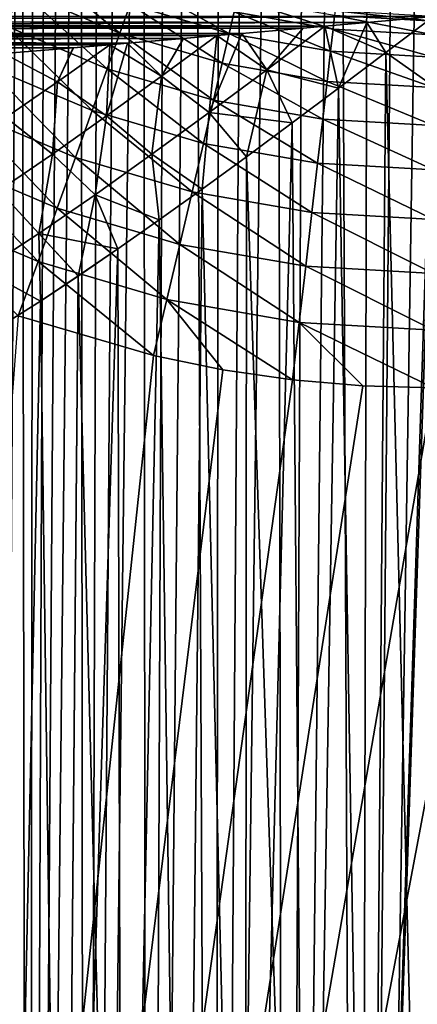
# Model space of a CAD drawing. Header units: metres. Extents: x -90 to 90, y -123 to 74.
# Tile 74 of 131: x -9 to 0, y -34 to -13. Entities that reach past the tile are written whole.
import ezdxf

# ---------------------------------------------------------------- set-up
doc = ezdxf.new("R2010")
doc.units = ezdxf.units.M
doc.layers.add('solid_11662012', color=7, linetype='CONTINUOUS')

msp = doc.modelspace()

# ---------------------------------------------------------------- linework, layer by layer
at = {"layer": 'solid_11662012'}
for points in [[(-1.60906, -90.257881, -59.133816), (0, 14.5, -59.150002), (0, -90.152451, -59.150002)], [(-1.60906, -90.257881, -59.133816), (-0.691077, 14.478423, -59.147015), (0, 14.5, -59.150002)], [(-1.60906, -90.257881, -59.133816), (-1.378283, 14.41398, -59.138126), (-0.691077, 14.478423, -59.147015)], [(-3.191295, -90.572685, -59.086323), (-2.723376, 14.159132, -59.10363), (-2.057135, 14.307233, -59.123547)], [(-1.60906, -90.257881, -59.133816), (-3.191295, -90.572685, -59.086323), (-2.057135, 14.307233, -59.123547)], [(-1.60906, -90.257881, -59.133816), (-2.057135, 14.307233, -59.123547), (-1.378283, 14.41398, -59.138126)], [(-3.191295, -90.572685, -59.086323), (-3.373063, 13.971127, -59.078857), (-2.723376, 14.159132, -59.10363)], [(-4.719646, -91.09214, -59.010658), (-4.002465, 13.744954, -59.049812), (-3.373063, 13.971127, -59.078857)], [(-3.191295, -90.572685, -59.086323), (-4.719646, -91.09214, -59.010658), (-3.373063, 13.971127, -59.078857)], [(-4.719646, -91.09214, -59.010658), (-4.608152, 13.482743, -59.01717), (-4.002465, 13.744954, -59.049812)], [(-4.719646, -91.09214, -59.010658), (-5.186987, 13.186861, -58.981667), (-4.608152, 13.482743, -59.01717)], [(-6.1676, -91.808159, -58.9119), (-5.736322, 12.85979, -58.944077), (-5.186987, 13.186861, -58.981667)], [(-4.719646, -91.09214, -59.010658), (-6.1676, -91.808159, -58.9119), (-5.186987, 13.186861, -58.981667)], [(-6.1676, -91.808159, -58.9119), (-6.253991, 12.504203, -58.905174), (-5.736322, 12.85979, -58.944077)], [(-7.50913, -92.708862, -58.796803), (-6.738132, 12.122795, -58.86573), (-6.253991, 12.504203, -58.905174)], [(-6.1676, -91.808159, -58.9119), (-7.50913, -92.708862, -58.796803), (-6.253991, 12.504203, -58.905174)], [(-7.50913, -92.708862, -58.796803), (-7.187387, 11.718277, -58.826481), (-6.738132, 12.122795, -58.86573)], [(-7.50913, -92.708862, -58.796803), (-7.600718, 11.293281, -58.788113), (-7.187387, 11.718277, -58.826481)], [(-8.719511, -93.778252, -58.673393), (-7.977314, 10.850465, -58.75127), (-7.600718, 11.293281, -58.788113)], [(-7.50913, -92.708862, -58.796803), (-8.719511, -93.778252, -58.673393), (-7.600718, 11.293281, -58.788113)], [(-8.719511, -93.778252, -58.673393), (-8.316609, 10.392559, -58.716537), (-7.977314, 10.850465, -58.75127)], [(-8.719511, -93.778252, -58.673393), (-8.618285, 9.922112, -58.684429), (-8.316609, 10.392559, -58.716537)], [(-8.719511, -93.778252, -58.673393), (-8.882627, 9.441089, -58.655338), (-8.618285, 9.922112, -58.684429)], [(-9.216984, -43.899113, -58.617271), (-9.1101, 8.950904, -58.629597), (-8.882627, 9.441089, -58.655338)], [(-8.719511, -93.778252, -58.673393), (-9.216984, -43.899113, -58.617271), (-8.882627, 9.441089, -58.655338)], [(-9.226671, -12.693675, -36.810406), (-8.865238, -11.961393, -35.855331), (-10.861347, -10.829595, -35.855331)], [(-8.865238, -11.961393, -35.855331), (-6.752782, -12.857467, -35.855331), (-8.574456, -11.372256, -34.784164)], [(-6.752782, -12.857467, -35.855331), (-6.531289, -12.238937, -34.784161), (-8.574456, -11.372256, -34.784164)], [(-6.531289, -12.238937, -34.784161), (-4.402404, -12.86625, -34.784161), (-6.369076, -11.785953, -33.623329)], [(-4.402404, -12.86625, -34.784161), (-4.293065, -12.397686, -33.623329), (-6.369076, -11.785953, -33.623329)], [(-9.226671, -12.693675, -36.810406), (-7.02809, -13.62628, -36.810406), (-8.865238, -11.961393, -35.855331)], [(-7.02809, -13.62628, -36.810406), (-6.752782, -12.857467, -35.855331), (-8.865238, -11.961393, -35.855331)], [(-6.752782, -12.857467, -35.855331), (-4.551701, -13.506054, -35.855331), (-6.531289, -12.238937, -34.784161)], [(-4.551701, -13.506054, -35.855331), (-4.402404, -12.86625, -34.784161), (-6.531289, -12.238937, -34.784161)], [(-4.293065, -12.397686, -33.623329), (-2.160712, -12.767966, -33.623329), (-4.226382, -12.111919, -32.401474)], [(-2.160712, -12.767966, -33.623329), (-2.12715, -12.476449, -32.401474), (-4.226382, -12.111919, -32.401474)], [(-1.429667, -12.625484, -22.494741), (-71.5, -12.5, -22.5), (0, -12.5, -22.5)], [(-2.804239, -12.746221, -22.479654), (-71.5, -12.83214, -22.462765), (-71.5, -12.5, -22.5)], [(-2.340725, -12.705543, -22.485851), (-2.804239, -12.746221, -22.479654), (-71.5, -12.5, -22.5)], [(-1.429667, -12.625484, -22.494741), (-2.340725, -12.705543, -22.485851), (-71.5, -12.5, -22.5)], [(-71.5, -12.83214, 22.462765), (-0.000087, -12.5, 22.5), (-35.750042, -12.5, 22.5)], [(-1.430699, -12.625574, 22.494734), (-0.000087, -12.5, 22.5), (-71.5, -12.83214, 22.462765)], [(-4.402404, -12.86625, -34.784161), (-2.215742, -13.245962, -34.784161), (-4.293065, -12.397686, -33.623329)], [(-2.215742, -13.245962, -34.784161), (-2.160712, -12.767966, -33.623329), (-4.293065, -12.397686, -33.623329)], [(-2.160712, -12.767966, -33.623329), (-0.000001, -12.891935, -33.623329), (-2.12715, -12.476449, -32.401474)], [(-2.12715, -12.476449, -32.401474), (0, -12.598493, -32.401474), (-2.115884, -12.378603, -31.15)], [(-0.000001, -12.891935, -33.623329), (0, -12.598493, -32.401474), (-2.12715, -12.476449, -32.401474)], [(0, -12.598493, -32.401474), (0, -12.5, -31.15), (-2.115884, -12.378603, -31.15)], [(-1.430699, -12.625574, 22.494734), (-1.024059, -13.274489, 22.476683), (-0.000087, -12.5, 22.5)], [(-1.429667, -12.625484, -22.494741), (0, -12.5, -22.5), (-1.024322, -13.274685, -22.476671)], [(-1.358516, -54.700001, -22.45895), (0, -12.5, -22.5), (0, -14, -22.5)], [(-1.358516, -54.700001, -22.45895), (-1.024322, -13.274685, -22.476671), (0, -12.5, -22.5)], [(0, -14, 22.5), (-0.000087, -12.5, 22.5), (-1.024059, -13.274489, 22.476683)], [(-2.340746, -12.705544, 22.485851), (-1.430699, -12.625574, 22.494734), (-71.5, -12.83214, 22.462765)], [(-2.806257, -12.746396, 22.479624), (-2.340746, -12.705544, 22.485851), (-71.5, -12.83214, 22.462765)], [(-9.649838, -13.551031, -37.625828), (-7.350423, -14.526409, -37.625828), (-9.226671, -12.693675, -36.810406)], [(-7.350423, -14.526409, -37.625828), (-7.02809, -13.62628, -36.810406), (-9.226671, -12.693675, -36.810406)], [(-3.585277, -13.643528, 22.320314), (-2.040516, -14.040274, 22.407282), (-2.340746, -12.705544, 22.485851)], [(-3.585277, -13.643528, 22.320314), (-2.340746, -12.705544, 22.485851), (-2.806257, -12.746396, 22.479624)], [(-3.585227, -13.643493, -22.320322), (-2.340725, -12.705543, -22.485851), (-2.041093, -14.040703, -22.40723)], [(-3.585227, -13.643493, -22.320322), (-2.804239, -12.746221, -22.479654), (-2.340725, -12.705543, -22.485851)], [(-2.340746, -12.705544, 22.485851), (-1.024059, -13.274489, 22.476683), (-1.430699, -12.625574, 22.494734)], [(-2.340746, -12.705544, 22.485851), (-2.040516, -14.040274, 22.407282), (-1.024059, -13.274489, 22.476683)], [(-1.429667, -12.625484, -22.494741), (-2.041093, -14.040703, -22.40723), (-2.340725, -12.705543, -22.485851)], [(-1.429667, -12.625484, -22.494741), (-1.024322, -13.274685, -22.476671), (-2.041093, -14.040703, -22.40723)], [(-2.804239, -12.746221, -22.479654), (-4.123714, -12.861531, -22.45578), (-71.5, -12.83214, -22.462765)], [(-4.126676, -12.861788, 22.455717), (-2.806257, -12.746396, 22.479624), (-71.5, -12.83214, 22.462765)], [(-4.126676, -12.861788, 22.455717), (-71.5, -12.83214, 22.462765), (-71.5, -13.149612, 22.352037)], [(-6.972772, -13.105243, -22.372473), (-71.5, -13.149612, -22.352037), (-71.5, -12.83214, -22.462765)], [(-6.59191, -13.07316, -22.386177), (-6.972772, -13.105243, -22.372473), (-71.5, -12.83214, -22.462765)], [(-5.38536, -12.970502, -22.424299), (-6.59191, -13.07316, -22.386177), (-71.5, -12.83214, -22.462765)], [(-4.66633, -12.908597, -22.443277), (-5.38536, -12.970502, -22.424299), (-71.5, -12.83214, -22.462765)], [(-4.123714, -12.861531, -22.45578), (-4.66633, -12.908597, -22.443277), (-71.5, -12.83214, -22.462765)], [(-4.66633, -12.908597, 22.443277), (-4.126676, -12.861788, 22.455717), (-71.5, -13.149612, 22.352037)], [(-5.389205, -12.970831, 22.424191), (-4.66633, -12.908597, 22.443277), (-71.5, -13.149612, 22.352037)], [(-7.02809, -13.62628, -36.810406), (-4.737273, -14.30131, -36.810406), (-6.752782, -12.857467, -35.855331)], [(-4.737273, -14.30131, -36.810406), (-4.551701, -13.506054, -35.855331), (-6.752782, -12.857467, -35.855331)], [(-5.857094, -13.785962, 22.15988), (-4.66633, -12.908597, 22.443277), (-5.389205, -12.970831, 22.424191)], [(-5.857094, -13.785962, 22.15988), (-4.829038, -14.565779, 22.084324), (-4.66633, -12.908597, 22.443277)], [(-5.857031, -13.785916, -22.159893), (-5.38536, -12.970502, -22.424299), (-4.66633, -12.908597, -22.443277)], [(-5.857031, -13.785916, -22.159893), (-4.66633, -12.908597, -22.443277), (-4.828933, -14.565702, -22.084345)], [(-3.585277, -13.643528, 22.320314), (-4.66633, -12.908597, 22.443277), (-4.829038, -14.565779, 22.084324)], [(-4.828933, -14.565702, -22.084345), (-4.66633, -12.908597, -22.443277), (-4.123714, -12.861531, -22.45578)], [(-4.828933, -14.565702, -22.084345), (-4.123714, -12.861531, -22.45578), (-3.585227, -13.643493, -22.320322)], [(-3.585277, -13.643528, 22.320314), (-4.126676, -12.861788, 22.455717), (-4.66633, -12.908597, 22.443277)], [(-4.551701, -13.506054, -35.855331), (-2.290884, -13.898642, -35.855331), (-4.402404, -12.86625, -34.784161)], [(-2.290884, -13.898642, -35.855331), (-2.215742, -13.245962, -34.784161), (-4.402404, -12.86625, -34.784161)], [(-3.585277, -13.643528, 22.320314), (-2.806257, -12.746396, 22.479624), (-4.126676, -12.861788, 22.455717)], [(-3.585227, -13.643493, -22.320322), (-4.123714, -12.861531, -22.45578), (-2.804239, -12.746221, -22.479654)], [(-2.215742, -13.245962, -34.784161), (-0.000001, -13.373089, -34.784161), (-2.160712, -12.767966, -33.623329)], [(-0.000001, -13.373089, -34.784161), (-0.000001, -12.891935, -33.623329), (-2.160712, -12.767966, -33.623329)], [(-6.596594, -13.073554, 22.386015), (-5.389205, -12.970831, 22.424191), (-71.5, -13.149612, 22.352037)], [(-6.972738, -13.105238, 22.372475), (-6.596594, -13.073554, 22.386015), (-71.5, -13.149612, 22.352037)], [(-7.757094, -13.170813, 22.341644), (-6.972738, -13.105238, 22.372475), (-71.5, -13.149612, 22.352037)], [(-6.972772, -13.105243, -22.372473), (-7.751566, -13.170357, -22.341873), (-71.5, -13.149612, -22.352037)], [(-7.757094, -13.170813, 22.341644), (-71.5, -13.149612, 22.352037), (-71.5, -13.434445, 22.173376)], [(-7.751566, -13.170357, -22.341873), (-9.255325, -13.293558, -22.272896), (-71.5, -13.149612, -22.352037)], [(-8.099533, -13.904313, 21.984573), (-6.972738, -13.105238, 22.372475), (-7.757094, -13.170813, 22.341644)], [(-8.099533, -13.904313, 21.984573), (-7.040506, -14.639663, 21.811003), (-6.972738, -13.105238, 22.372475)], [(-8.099479, -13.904276, -21.984592), (-7.751566, -13.170357, -22.341873), (-6.972772, -13.105243, -22.372473)], [(-8.099479, -13.904276, -21.984592), (-6.972772, -13.105243, -22.372473), (-7.0404, -14.639587, -21.811035)], [(-5.857094, -13.785962, 22.15988), (-6.972738, -13.105238, 22.372475), (-7.040506, -14.639663, 21.811003)], [(-7.0404, -14.639587, -21.811035), (-6.972772, -13.105243, -22.372473), (-6.59191, -13.07316, -22.386177)], [(-7.0404, -14.639587, -21.811035), (-6.59191, -13.07316, -22.386177), (-5.857031, -13.785916, -22.159893)], [(-5.857094, -13.785962, 22.15988), (-6.596594, -13.073554, 22.386015), (-6.972738, -13.105238, 22.372475)], [(-5.857094, -13.785962, 22.15988), (-5.389205, -12.970831, 22.424191), (-6.596594, -13.073554, 22.386015)], [(-5.857031, -13.785916, -22.159893), (-6.59191, -13.07316, -22.386177), (-5.38536, -12.970502, -22.424299)], [(-9.255468, -13.293567, 22.272892), (-7.757094, -13.170813, 22.341644), (-71.5, -13.434445, 22.173376)], [(-8.099533, -13.904313, 21.984573), (-7.757094, -13.170813, 22.341644), (-9.255468, -13.293567, 22.272892)], [(-8.099533, -13.904313, 21.984573), (-9.255468, -13.293567, 22.272892), (-9.210244, -14.670793, 21.537903)], [(-8.099479, -13.904276, -21.984592), (-9.255325, -13.293558, -22.272896), (-7.751566, -13.170357, -22.341873)], [(-9.210137, -14.67072, -21.537947), (-9.255325, -13.293558, -22.272896), (-8.099479, -13.904276, -21.984592)], [(-2.290884, -13.898642, -35.855331), (-0.000001, -14.03008, -35.855331), (-2.215742, -13.245962, -34.784161)], [(-0.000001, -14.03008, -35.855331), (-0.000001, -13.373089, -34.784161), (-2.215742, -13.245962, -34.784161)], [(-1.358516, -54.700001, -22.45895), (-2.041093, -14.040703, -22.40723), (-1.024322, -13.274685, -22.476671)], [(-1.358516, -54.700001, 22.45895), (-1.024059, -13.274489, 22.476683), (-2.040516, -14.040274, 22.407282)], [(-1.358516, -54.700001, 22.45895), (0, -54.700001, 22.5), (-1.024059, -13.274489, 22.476683)], [(0, -54.700001, 22.5), (0, -14, 22.5), (-1.024059, -13.274489, 22.476683)], [(-10.124298, -14.51231, -38.281471), (-7.711826, -15.535645, -38.281471), (-9.649838, -13.551031, -37.625828)], [(-7.711826, -15.535645, -38.281471), (-7.350423, -14.526409, -37.625828), (-9.649838, -13.551031, -37.625828)], [(-4.737273, -14.30131, -36.810406), (-2.384283, -14.709904, -36.810406), (-4.551701, -13.506054, -35.855331)], [(-2.384283, -14.709904, -36.810406), (-2.290884, -13.898642, -35.855331), (-4.551701, -13.506054, -35.855331)], [(-7.350423, -14.526409, -37.625828), (-4.95454, -15.232398, -37.625828), (-7.02809, -13.62628, -36.810406)], [(-5.857094, -13.785962, 22.15988), (-7.040506, -14.639663, 21.811003), (-6.064125, -15.466092, 21.777153)], [(-7.0404, -14.639587, -21.811035), (-5.857031, -13.785916, -22.159893), (-6.06398, -15.46599, -21.777193)], [(-4.95454, -15.232398, -37.625828), (-4.737273, -14.30131, -36.810406), (-7.02809, -13.62628, -36.810406)], [(-5.857094, -13.785962, 22.15988), (-6.064125, -15.466092, 21.777153), (-4.829038, -14.565779, 22.084324)], [(-5.857031, -13.785916, -22.159893), (-4.828933, -14.565702, -22.084345), (-6.06398, -15.46599, -21.777193)], [(-3.585277, -13.643528, 22.320314), (-4.829038, -14.565779, 22.084324), (-3.043255, -14.790534, 22.293242)], [(-4.828933, -14.565702, -22.084345), (-3.585227, -13.643493, -22.320322), (-4.026802, -15.518807, -22.136732)], [(-3.585227, -13.643493, -22.320322), (-3.04407, -14.791143, -22.293129), (-4.026802, -15.518807, -22.136732)], [(-3.585277, -13.643528, 22.320314), (-3.043255, -14.790534, 22.293242), (-2.040516, -14.040274, 22.407282)], [(-3.585227, -13.643493, -22.320322), (-2.041093, -14.040703, -22.40723), (-3.04407, -14.791143, -22.293129)], [(-8.099533, -13.904313, 21.984573), (-9.210244, -14.670793, 21.537903), (-8.208256, -15.461949, 21.396646)], [(-9.210137, -14.67072, -21.537947), (-8.099479, -13.904276, -21.984592), (-8.208103, -15.461844, -21.396704)], [(-8.099533, -13.904313, 21.984573), (-8.208256, -15.461949, 21.396646), (-7.040506, -14.639663, 21.811003)], [(-8.099479, -13.904276, -21.984592), (-7.0404, -14.639587, -21.811035), (-8.208103, -15.461844, -21.396704)], [(-2.384283, -14.709904, -36.810406), (-0.000001, -14.846701, -36.810406), (-2.290884, -13.898642, -35.855331)], [(-0.000001, -14.846701, -36.810406), (-0.000001, -14.03008, -35.855331), (-2.290884, -13.898642, -35.855331)], [(-1.358516, -54.700001, -22.45895), (0, -14, -22.5), (0, -54.700001, -22.5)], [(-2.712075, -54.700001, -22.335949), (-3.04407, -14.791143, -22.293129), (-2.041093, -14.040703, -22.40723)], [(-2.712075, -54.700001, 22.335949), (-2.040516, -14.040274, 22.407282), (-3.043255, -14.790534, 22.293242)], [(-2.712075, -54.700001, 22.335949), (-1.358516, -54.700001, 22.45895), (-2.040516, -14.040274, 22.407282)], [(-1.358516, -54.700001, -22.45895), (-2.712075, -54.700001, -22.335949), (-2.041093, -14.040703, -22.40723)], [(-4.95454, -15.232398, -37.625828), (-2.493634, -15.659731, -37.625828), (-4.737273, -14.30131, -36.810406)], [(-2.493634, -15.659731, -37.625828), (-2.384283, -14.709904, -36.810406), (-4.737273, -14.30131, -36.810406)], [(-15.961503, -113.074173, -39.150002), (15.961503, -113.074173, -39.150002), (16.821955, -14.476129, -39.150002)], [(14.38139, -16.258156, -39.150002), (-15.961503, -113.074173, -39.150002), (16.821955, -14.476129, -39.150002)], [(-10.638345, -15.553794, -38.761166), (-8.103383, -16.629087, -38.761166), (-10.124298, -14.51231, -38.281471)], [(-8.103383, -16.629087, -38.761166), (-7.711826, -15.535645, -38.281471), (-10.124298, -14.51231, -38.281471)], [(-7.040506, -14.639663, 21.811003), (-8.208256, -15.461949, 21.396646), (-7.289329, -16.337357, 21.397654)], [(-8.208103, -15.461844, -21.396704), (-7.0404, -14.639587, -21.811035), (-7.289142, -16.337229, -21.397718)], [(-7.711826, -15.535645, -38.281471), (-5.198143, -16.276346, -38.281471), (-7.350423, -14.526409, -37.625828)], [(-5.198143, -16.276346, -38.281471), (-4.95454, -15.232398, -37.625828), (-7.350423, -14.526409, -37.625828)], [(-7.040506, -14.639663, 21.811003), (-7.289329, -16.337357, 21.397654), (-6.064125, -15.466092, 21.777153)], [(-7.0404, -14.639587, -21.811035), (-6.06398, -15.46599, -21.777193), (-7.289142, -16.337229, -21.397718)], [(-4.829038, -14.565779, 22.084324), (-6.064125, -15.466092, 21.777153), (-4.98239, -16.216541, 21.941418)], [(-6.06398, -15.46599, -21.777193), (-4.828933, -14.565702, -22.084345), (-4.983496, -16.217344, -21.941166)], [(-4.828933, -14.565702, -22.084345), (-4.026802, -15.518807, -22.136732), (-4.983496, -16.217344, -21.941166)], [(-4.829038, -14.565779, 22.084324), (-4.98239, -16.216541, 21.941418), (-4.025826, -15.518084, 22.136909)], [(-4.829038, -14.565779, 22.084324), (-4.025826, -15.518084, 22.136909), (-3.043255, -14.790534, 22.293242)], [(-9.210244, -14.670793, 21.537903), (-9.358445, -16.244976, 20.91638), (-8.208256, -15.461949, 21.396646)], [(-9.210137, -14.67072, -21.537947), (-8.208103, -15.461844, -21.396704), (-9.358254, -16.24485, -20.916464)], [(-4.055738, -54.700001, -22.131449), (-4.026802, -15.518807, -22.136732), (-3.04407, -14.791143, -22.293129)], [(-2.712075, -54.700001, -22.335949), (-4.055738, -54.700001, -22.131449), (-3.04407, -14.791143, -22.293129)], [(-2.712075, -54.700001, 22.335949), (-3.043255, -14.790534, 22.293242), (-4.025826, -15.518084, 22.136909)], [(-2.493634, -15.659731, -37.625828), (-0.000001, -15.802802, -37.625828), (-2.384283, -14.709904, -36.810406)], [(-0.000001, -15.802802, -37.625828), (-0.000001, -14.846701, -36.810406), (-2.384283, -14.709904, -36.810406)], [(-5.198143, -16.276346, -38.281471), (-2.61624, -16.724689, -38.281471), (-4.95454, -15.232398, -37.625828)], [(-2.61624, -16.724689, -38.281471), (-2.493634, -15.659731, -37.625828), (-4.95454, -15.232398, -37.625828)], [(-8.208256, -15.461949, 21.396646), (-9.358445, -16.244976, 20.91638), (-8.503053, -17.171278, 20.944271)], [(-9.358254, -16.24485, -20.916464), (-8.208103, -15.461844, -21.396704), (-8.502829, -17.171129, -20.944365)], [(-8.208256, -15.461949, 21.396646), (-8.503053, -17.171278, 20.944271), (-7.289329, -16.337357, 21.397654)], [(-8.208103, -15.461844, -21.396704), (-7.289142, -16.337229, -21.397718), (-8.502829, -17.171129, -20.944365)], [(-6.064125, -15.466092, 21.777153), (-7.289329, -16.337357, 21.397654), (-5.908103, -16.880581, 21.710466)], [(-7.289142, -16.337229, -21.397718), (-6.06398, -15.46599, -21.777193), (-5.909317, -16.881435, -21.710135)], [(-6.064125, -15.466092, 21.777153), (-5.908103, -16.880581, 21.710466), (-4.98239, -16.216541, 21.941418)], [(-6.06398, -15.46599, -21.777193), (-4.983496, -16.217344, -21.941166), (-5.909317, -16.881435, -21.710135)], [(-11.179296, -16.649788, -39.053074), (-8.515432, -17.779758, -39.053074), (-10.638345, -15.553794, -38.761166)], [(-8.515432, -17.779758, -39.053074), (-8.103383, -16.629087, -38.761166), (-10.638345, -15.553794, -38.761166)], [(-8.103383, -16.629087, -38.761166), (-5.462071, -17.407396, -38.761166), (-7.711826, -15.535645, -38.281471)], [(-5.462071, -17.407396, -38.761166), (-5.198143, -16.276346, -38.281471), (-7.711826, -15.535645, -38.281471)], [(-4.055738, -54.700001, -22.131449), (-4.983496, -16.217344, -21.941166), (-4.026802, -15.518807, -22.136732)], [(-4.055738, -54.700001, 22.131449), (-4.025826, -15.518084, 22.136909), (-4.98239, -16.216541, 21.941418)], [(-4.055738, -54.700001, 22.131449), (-2.712075, -54.700001, 22.335949), (-4.025826, -15.518084, 22.136909)], [(-2.61624, -16.724689, -38.281471), (-0.000001, -16.874796, -38.281471), (-2.493634, -15.659731, -37.625828)], [(-0.000001, -16.874796, -38.281471), (-0.000001, -15.802802, -37.625828), (-2.493634, -15.659731, -37.625828)], [(14.38139, -16.258156, -39.150002), (11.740017, -17.757565, -39.150002), (-15.961503, -113.074173, -39.150002)], [(-9.358445, -16.244976, 20.91638), (-9.703277, -17.958015, 20.415089), (-8.503053, -17.171278, 20.944271)], [(-9.358254, -16.24485, -20.916464), (-8.502829, -17.171129, -20.944365), (-9.703026, -17.957859, -20.415209)], [(-7.289329, -16.337357, 21.397654), (-8.503053, -17.171278, 20.944271), (-6.798972, -17.505777, 21.44817)], [(-8.502829, -17.171129, -20.944365), (-7.289142, -16.337229, -21.397718), (-7.653367, -18.089912, -21.158356)], [(-7.289142, -16.337229, -21.397718), (-6.80026, -17.506662, -21.447762), (-7.653367, -18.089912, -21.158356)], [(-7.289329, -16.337357, 21.397654), (-6.798972, -17.505777, 21.44817), (-5.908103, -16.880581, 21.710466)], [(-7.289142, -16.337229, -21.397718), (-5.909317, -16.881435, -21.710135), (-6.80026, -17.506662, -21.447762)], [(-5.384603, -54.700001, -21.846191), (-5.909317, -16.881435, -21.710135), (-4.983496, -16.217344, -21.941166)], [(-5.384603, -54.700001, 21.846191), (-4.98239, -16.216541, 21.941418), (-5.908103, -16.880581, 21.710466)], [(-5.462071, -17.407396, -38.761166), (-2.749075, -17.878504, -38.761166), (-5.198143, -16.276346, -38.281471)], [(-5.384603, -54.700001, 21.846191), (-4.055738, -54.700001, 22.131449), (-4.98239, -16.216541, 21.941418)], [(-4.055738, -54.700001, -22.131449), (-5.384603, -54.700001, -21.846191), (-4.983496, -16.217344, -21.941166)], [(-2.749075, -17.878504, -38.761166), (-2.61624, -16.724689, -38.281471), (-5.198143, -16.276346, -38.281471)], [(-11.179296, -16.649788, -39.053074), (-8.941588, -18.9459, -39.150002), (-8.515432, -17.779758, -39.053074)], [(-8.515432, -17.779758, -39.053074), (-5.739813, -18.597643, -39.053074), (-8.103383, -16.629087, -38.761166)], [(-5.739813, -18.597643, -39.053074), (-5.462071, -17.407396, -38.761166), (-8.103383, -16.629087, -38.761166)], [(-2.749075, -17.878504, -38.761166), (-0.000001, -18.03623, -38.761166), (-2.61624, -16.724689, -38.281471)], [(-0.000001, -18.03623, -38.761166), (-0.000001, -16.874796, -38.281471), (-2.61624, -16.724689, -38.281471)], [(-6.693819, -54.700001, -21.48122), (-6.80026, -17.506662, -21.447762), (-5.909317, -16.881435, -21.710135)], [(-6.693819, -54.700001, 21.48122), (-5.908103, -16.880581, 21.710466), (-6.798972, -17.505777, 21.44817)], [(-6.693819, -54.700001, 21.48122), (-5.384603, -54.700001, 21.846191), (-5.908103, -16.880581, 21.710466)], [(-5.384603, -54.700001, -21.846191), (-6.693819, -54.700001, -21.48122), (-5.909317, -16.881435, -21.710135)], [(-8.503053, -17.171278, 20.944271), (-9.703277, -17.958015, 20.415089), (-8.465415, -18.628439, 20.846745)], [(-9.703026, -17.957859, -20.415209), (-8.502829, -17.171129, -20.944365), (-8.466714, -18.62929, -20.846216)], [(-8.503053, -17.171278, 20.944271), (-8.465415, -18.628439, 20.846745), (-7.652047, -18.089027, 21.158833)], [(-8.503053, -17.171278, 20.944271), (-7.652047, -18.089027, 21.158833), (-6.798972, -17.505777, 21.44817)], [(-8.502829, -17.171129, -20.944365), (-7.653367, -18.089912, -21.158356), (-8.466714, -18.62929, -20.846216)], [(-7.97861, -54.700001, -21.037865), (-7.653367, -18.089912, -21.158356), (-6.80026, -17.506662, -21.447762)], [(-6.693819, -54.700001, -21.48122), (-7.97861, -54.700001, -21.037865), (-6.80026, -17.506662, -21.447762)], [(-6.693819, -54.700001, 21.48122), (-6.798972, -17.505777, 21.44817), (-7.652047, -18.089027, 21.158833)], [(-5.739813, -18.597643, -39.053074), (-2.888863, -19.092709, -39.053074), (-5.462071, -17.407396, -38.761166)], [(-2.888863, -19.092709, -39.053074), (-2.749075, -17.878504, -38.761166), (-5.462071, -17.407396, -38.761166)], [(11.740017, -17.757565, -39.150002), (10.357509, -18.392044, -39.150002), (-15.961503, -113.074173, -39.150002)], [(-8.515432, -17.779758, -39.053074), (-8.941588, -18.9459, -39.150002), (-6.028084, -19.805273, -39.150002)], [(-8.515432, -17.779758, -39.053074), (-6.028084, -19.805273, -39.150002), (-5.739813, -18.597643, -39.053074)], [(-9.703277, -17.958015, 20.415089), (-9.237974, -19.123013, 20.516087), (-8.465415, -18.628439, 20.846745)], [(-9.703026, -17.957859, -20.415209), (-8.466714, -18.62929, -20.846216), (-9.239214, -19.1238, -20.51553)], [(-2.888863, -19.092709, -39.053074), (0, -19.258455, -39.053074), (-2.749075, -17.878504, -38.761166)], [(0, -19.258455, -39.053074), (-0.000001, -18.03623, -38.761166), (-2.749075, -17.878504, -38.761166)], [(-7.97861, -54.700001, -21.037865), (-8.466714, -18.62929, -20.846216), (-7.653367, -18.089912, -21.158356)], [(-7.97861, -54.700001, 21.037865), (-7.652047, -18.089027, 21.158833), (-8.465415, -18.628439, 20.846745)], [(-7.97861, -54.700001, 21.037865), (-6.693819, -54.700001, 21.48122), (-7.652047, -18.089027, 21.158833)], [(10.357509, -18.392044, -39.150002), (8.941588, -18.9459, -39.150002), (-15.961503, -113.074173, -39.150002)], [(-9.234288, -54.700001, -20.517746), (-9.239214, -19.1238, -20.51553), (-8.466714, -18.62929, -20.846216)], [(-9.234288, -54.700001, 20.517746), (-8.465415, -18.628439, 20.846745), (-9.237974, -19.123013, 20.516087)], [(-9.234288, -54.700001, 20.517746), (-7.97861, -54.700001, 21.037865), (-8.465415, -18.628439, 20.846745)], [(-7.97861, -54.700001, -21.037865), (-9.234288, -54.700001, -20.517746), (-8.466714, -18.62929, -20.846216)], [(-5.739813, -18.597643, -39.053074), (-6.028084, -19.805273, -39.150002), (-4.538603, -20.108446, -39.150002)], [(-5.739813, -18.597643, -39.053074), (-4.538603, -20.108446, -39.150002), (-3.033897, -20.325756, -39.150002)], [(-5.739813, -18.597643, -39.053074), (-3.033897, -20.325756, -39.150002), (-2.888863, -19.092709, -39.053074)], [(-6.028084, -19.805273, -39.150002), (-8.941588, -18.9459, -39.150002), (-15.961503, -113.074173, -39.150002)], [(8.941588, -18.9459, -39.150002), (6.028084, -19.805273, -39.150002), (-15.961503, -113.074173, -39.150002)], [(-2.888863, -19.092709, -39.053074), (-3.033897, -20.325756, -39.150002), (-1.51937, -20.456408, -39.150002)], [(-2.888863, -19.092709, -39.053074), (-1.51937, -20.456408, -39.150002), (0, -20.499998, -39.150002)], [(-2.888863, -19.092709, -39.053074), (0, -20.499998, -39.150002), (0, -19.258455, -39.053074)], [(-4.538603, -20.108446, -39.150002), (-6.028084, -19.805273, -39.150002), (-15.961503, -113.074173, -39.150002)], [(6.028084, -19.805273, -39.150002), (4.538603, -20.108446, -39.150002), (-15.961503, -113.074173, -39.150002)], [(-3.033897, -20.325756, -39.150002), (-4.538603, -20.108446, -39.150002), (-15.961503, -113.074173, -39.150002)], [(4.538603, -20.108446, -39.150002), (3.033897, -20.325756, -39.150002), (-15.961503, -113.074173, -39.150002)], [(-1.51937, -20.456408, -39.150002), (-3.033897, -20.325756, -39.150002), (-15.961503, -113.074173, -39.150002)], [(3.033897, -20.325756, -39.150002), (1.51937, -20.456408, -39.150002), (-15.961503, -113.074173, -39.150002)], [(0, -20.499998, -39.150002), (-1.51937, -20.456408, -39.150002), (-15.961503, -113.074173, -39.150002)], [(1.51937, -20.456408, -39.150002), (0, -20.499998, -39.150002), (-15.961503, -113.074173, -39.150002)]]:
    msp.add_3dface(points, dxfattribs=at)

doc.saveas('drawing.dxf')
